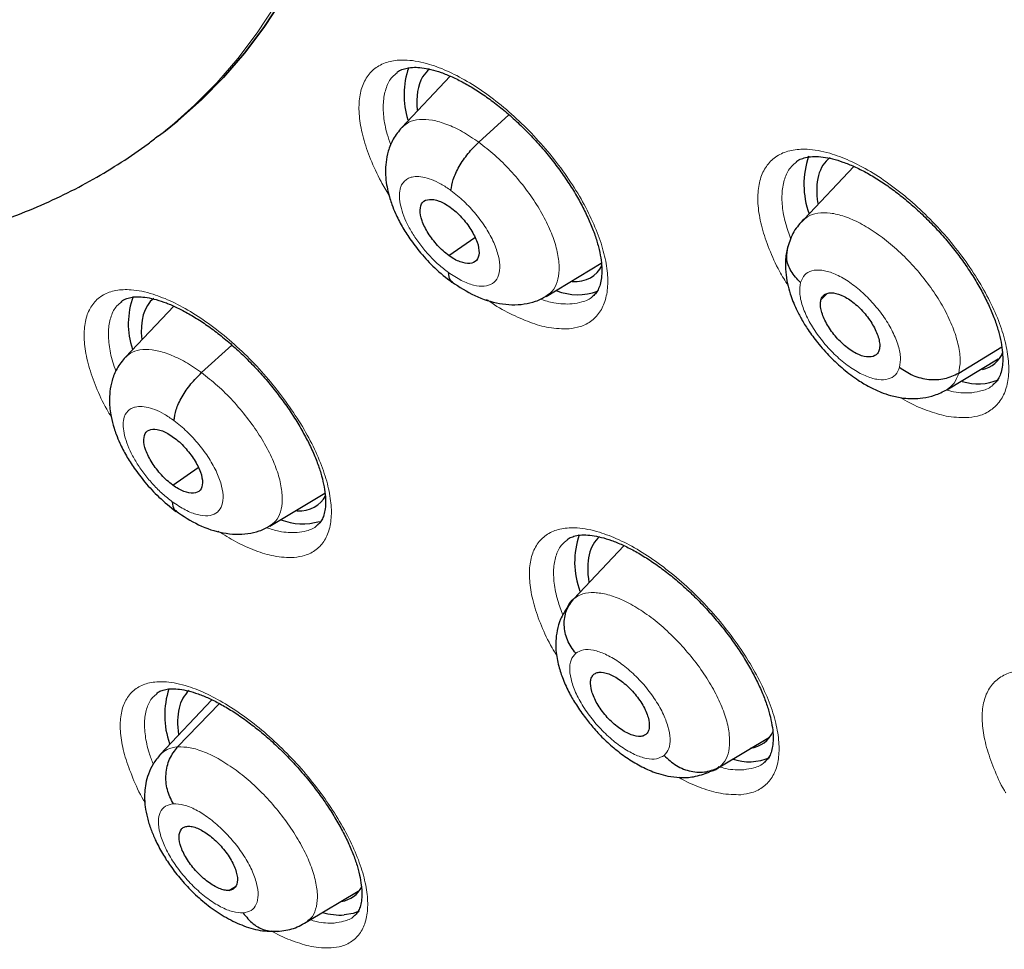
# Model space of a CAD drawing. Header units: millimetres. Extents: x 8 to 2385, y 12 to 2606.
# Tile 55 of 156: x 2203 to 2214, y 874 to 884. Entities that reach past the tile are written whole.
import ezdxf

# ---------------------------------------------------------------- set-up
doc = ezdxf.new("R2010")
doc.units = ezdxf.units.MM

msp = doc.modelspace()

# ---------------------------------------------------------------- linework, layer by layer
at = {"color": 7, "linetype": 'Continuous', "lineweight": 30}
for p, q in [((2207.778, 883.802), (2207.225, 883.217)), ((2208.104, 883.046), (2208.45, 883.36)), ((2204.442, 883.119), (2204.519, 883.178)), ((2212.395, 882.77), (2211.825, 882.167)), ((2207.762, 881.75), (2208.059, 881.958)), ((2208.874, 881.283), (2209.506, 881.661)), ((2212.018, 881.242), (2212.084, 881.311)), ((2204.615, 881.172), (2204.064, 880.589)), ((2204.932, 880.41), (2205.281, 880.726)), ((2213.594, 880.405), (2214.087, 880.707)), ((2213.457, 880.215), (2214.047, 880.568)), ((2204.603, 879.124), (2204.893, 879.326)), ((2205.713, 878.655), (2206.344, 879.032)), ((2209.192, 877.824), (2209.765, 878.43)), ((2209.118, 877.723), (2209.114, 877.719)), ((2205.052, 876.667), (2204.46, 876.04)), ((2204.66, 876.128), (2205.137, 876.624)), ((2210.862, 875.899), (2211.431, 876.24)), ((2205.245, 874.486), (2205.321, 874.532)), ((2206.148, 874.133), (2206.724, 874.478))]:
    msp.add_line(p, q, dxfattribs=at)
at = {"color": 252, "linetype": 'Continuous', "lineweight": 0, "flags": 128}
msp.add_lwpolyline([(2205.775, 884.611), (2205.569, 884.299), (2205.347, 884.004), (2205.108, 883.728), (2204.854, 883.471), (2204.584, 883.232), (2204.439, 883.117)], dxfattribs=at)
at = {"color": 7, "linetype": 'Continuous', "lineweight": 30, "flags": 128}
for points in [[(2205.853, 884.671), (2205.647, 884.359), (2205.424, 884.064), (2205.186, 883.788), (2204.932, 883.531), (2204.662, 883.292), (2204.519, 883.178)], [(2204.519, 883.178), (2204.662, 883.292), (2204.932, 883.531), (2205.186, 883.788), (2205.424, 884.064), (2205.647, 884.359), (2205.853, 884.671)], [(2206.735, 874.249), (2206.668, 874.223), (2206.566, 874.205)]]:
    msp.add_lwpolyline(points, dxfattribs=at)
at = {"color": 7, "linetype": 'Continuous', "lineweight": 30}
for centre, radius, start, end in [((2208.187, 883.588), 0.938, 160.4794, 197.7146), ((2212.818, 882.563), 0.994, 161.0405, 199.7247), ((2209.238, 881.966), 0.664, 248.5874, 289.847), ((2205.005, 880.967), 0.91, 159.737, 198.4027), ((2213.816, 880.887), 0.605, 252.6259, 292.8316), ((2206.09, 879.36), 0.68, 248.3789, 286.4022), ((2210.15, 878.243), 0.949, 160.8591, 200.645), ((2205.494, 876.489), 0.982, 161.9428, 199.2442), ((2211.196, 876.545), 0.587, 250.9888, 293.8699), ((2206.531, 875.002), 0.798, 254.5201, 272.5111)]:
    msp.add_arc(centre, radius, start, end, dxfattribs=at)
for centre, major_axis, ratio, start_param, end_param in [((2208.481, 882.703), (-0.945, 1.176), 0.454207, 6.273798, 6.447011), ((2208.481, 882.703), (-0.945, 1.176), 0.454207, 0.163826, 0.616421), ((2213.056, 881.685), (-0.946, 1.175), 0.454578, 6.2595, 6.602914), ((2213.056, 881.685), (-0.946, 1.175), 0.454578, 0.319728, 0.662726), ((2208.481, 882.703), (-0.945, 1.176), 0.454207, 2.775943, 3.348434), ((2205.328, 880.081), (-0.943, 1.178), 0.454182, 6.280629, 6.906262), ((2213.056, 881.685), (-0.946, 1.175), 0.454578, 2.927054, 3.377829), ((2205.328, 880.081), (-0.943, 1.178), 0.454182, 2.784837, 3.329895), ((2210.435, 877.361), (-0.944, 1.177), 0.454071, 0.008056, 0.676093), ((2205.742, 875.604), (-0.941, 1.178), 0.454529, 0.020559, 0.664496), ((2210.435, 877.361), (-0.944, 1.177), 0.454071, 2.881502, 3.363196), ((2205.742, 875.604), (-0.941, 1.178), 0.454529, 2.905742, 3.336363)]:
    msp.add_ellipse(centre, major_axis=major_axis, ratio=ratio, start_param=start_param, end_param=end_param, dxfattribs=at)
for points, knots in [([(2226.169, 872.714), (2226.245, 872.774), (2226.396, 872.892), (2226.599, 873.059), (2226.779, 873.213), (2226.936, 873.352), (2227.082, 873.486), (2227.215, 873.611), (2227.341, 873.734), (2227.463, 873.856), (2227.592, 873.989), (2227.724, 874.13), (2227.852, 874.271), (2227.967, 874.402), (2228.07, 874.522), (2228.186, 874.662), (2228.317, 874.825), (2228.464, 875.016), (2228.607, 875.211), (2228.749, 875.411), (2228.888, 875.617), (2229.024, 875.827), (2229.155, 876.041), (2229.284, 876.26), (2229.416, 876.494), (2229.555, 876.755), (2229.703, 877.051), (2229.862, 877.39), (2230.019, 877.753), (2230.167, 878.122), (2230.296, 878.472), (2230.397, 878.768), (2230.474, 879.01), (2230.531, 879.196), (2230.578, 879.359), (2230.622, 879.516), (2230.674, 879.704), (2230.736, 879.948), (2230.81, 880.257), (2230.898, 880.664), (2230.993, 881.16), (2231.084, 881.734), (2231.16, 882.326), (2231.214, 882.866), (2231.251, 883.348), (2231.275, 883.768), (2231.291, 884.181), (2231.301, 884.567), (2231.304, 884.906), (2231.303, 885.176), (2231.301, 885.383), (2231.298, 885.535), (2231.295, 885.674), (2231.291, 885.82), (2231.285, 885.993), (2231.276, 886.227), (2231.261, 886.532), (2231.238, 886.913), (2231.208, 887.329), (2231.164, 887.832), (2231.105, 888.396), (2231.032, 888.993), (2230.957, 889.538), (2230.882, 890.032), (2230.804, 890.502), (2230.709, 891.037), (2230.588, 891.671), (2230.428, 892.431), (2230.239, 893.259), (2230.015, 894.156), (2229.764, 895.086), (2229.485, 896.044), (2229.18, 897.025), (2228.834, 898.066), (2228.474, 899.081), (2228.112, 900.051), (2227.762, 900.946), (2227.406, 901.82), (2227, 902.779), (2226.544, 903.812), (2226.038, 904.908), (2225.542, 905.941), (2225.06, 906.909), (2224.609, 907.787), (2224.191, 908.579), (2223.807, 909.288), (2223.446, 909.943), (2223.093, 910.569), (2222.731, 911.199), (2222.342, 911.865), (2221.904, 912.598), (2221.414, 913.402), (2220.866, 914.278), (2220.274, 915.203), (2219.635, 916.176), (2218.969, 917.163), (2218.28, 918.159), (2217.568, 919.16), (2216.819, 920.186), (2216.044, 921.221), (2215.252, 922.249), (2214.449, 923.266), (2213.533, 924.396), (2212.5, 925.632), (2211.344, 926.967), (2210.172, 928.274), (2209.004, 929.531), (2207.844, 930.737), (2206.692, 931.894), (2205.742, 932.817), (2205.014, 933.506), (2204.527, 933.96), (2204.086, 934.366), (2203.69, 934.725), (2203.341, 935.038), (2203.039, 935.306), (2202.784, 935.531), (2202.577, 935.712), (2202.417, 935.852), (2202.309, 935.945), (2202.225, 936.017), (2202.134, 936.096), (2201.998, 936.213), (2201.817, 936.368), (2201.6, 936.552), (2201.359, 936.755), (2201.017, 937.042), (2200.562, 937.417), (2199.981, 937.889), (2199.346, 938.394), (2198.673, 938.919), (2197.989, 939.438), (2197.29, 939.959), (2196.592, 940.465), (2195.901, 940.953), (2195.258, 941.397), (2194.661, 941.799), (2194.102, 942.167), (2193.567, 942.511), (2193.046, 942.84), (2192.57, 943.133), (2192.136, 943.395), (2191.747, 943.626), (2191.49, 943.775), (2191.364, 943.848)], [0, 0, 0, 0, 0.004217, 0.008284, 0.012222, 0.015958, 0.01932, 0.022303, 0.025139, 0.027883, 0.031143, 0.034732, 0.038073, 0.041127, 0.043894, 0.046373, 0.050715, 0.054906, 0.059201, 0.0636, 0.068057, 0.072537, 0.07702, 0.081477, 0.086091, 0.091338, 0.09724, 0.103711, 0.111091, 0.117983, 0.124387, 0.130251, 0.133986, 0.137258, 0.140065, 0.142547, 0.145406, 0.149865, 0.155135, 0.161218, 0.17036, 0.179656, 0.189007, 0.198414, 0.204715, 0.211041, 0.217366, 0.223116, 0.228044, 0.232152, 0.234803, 0.236946, 0.238693, 0.240738, 0.243203, 0.246088, 0.250688, 0.256067, 0.262071, 0.267955, 0.27676, 0.285026, 0.291949, 0.298442, 0.304505, 0.31033, 0.319235, 0.32889, 0.339294, 0.350445, 0.362341, 0.373565, 0.385378, 0.397777, 0.410764, 0.421374, 0.431885, 0.442021, 0.451783, 0.465081, 0.47762, 0.4894, 0.500423, 0.51069, 0.519368, 0.527422, 0.534852, 0.541716, 0.548808, 0.556382, 0.564437, 0.573854, 0.583853, 0.594433, 0.605593, 0.617333, 0.628507, 0.64016, 0.652283, 0.664542, 0.676776, 0.688985, 0.701169, 0.717883, 0.734551, 0.751176, 0.767759, 0.783481, 0.799167, 0.814819, 0.821947, 0.828453, 0.834332, 0.839584, 0.844209, 0.848206, 0.851574, 0.854314, 0.856426, 0.857908, 0.858562, 0.859727, 0.86151, 0.863912, 0.866858, 0.870031, 0.873396, 0.88028, 0.88785, 0.896108, 0.905054, 0.914095, 0.922694, 0.932262, 0.941216, 0.949553, 0.957275, 0.964407, 0.97131, 0.978091, 0.98475, 0.989898, 0.995058, 1, 1, 1, 1]), ([(2183.1, 936.473), (2183.223, 936.402), (2183.581, 936.194), (2184.175, 935.839), (2184.883, 935.402), (2185.593, 934.949), (2186.305, 934.482), (2187.019, 933.999), (2187.734, 933.501), (2188.45, 932.99), (2189.166, 932.463), (2189.883, 931.923), (2190.6, 931.369), (2191.316, 930.802), (2192.031, 930.222), (2192.745, 929.628), (2193.458, 929.022), (2194.168, 928.404), (2194.877, 927.773), (2195.583, 927.131), (2196.285, 926.478), (2196.985, 925.813), (2197.68, 925.138), (2198.372, 924.452), (2199.06, 923.756), (2199.742, 923.05), (2200.42, 922.335), (2201.093, 921.611), (2201.759, 920.878), (2202.42, 920.136), (2203.075, 919.387), (2203.722, 918.63), (2204.363, 917.866), (2204.997, 917.095), (2205.623, 916.317), (2206.241, 915.533), (2206.851, 914.744), (2207.452, 913.949), (2208.045, 913.149), (2208.628, 912.345), (2209.202, 911.536), (2209.767, 910.724), (2210.322, 909.908), (2210.866, 909.089), (2211.4, 908.267), (2211.923, 907.444), (2212.436, 906.618), (2212.937, 905.792), (2213.426, 904.964), (2213.904, 904.135), (2214.37, 903.307), (2214.824, 902.478), (2215.266, 901.651), (2215.695, 900.824), (2216.111, 899.999), (2216.514, 899.176), (2216.904, 898.355), (2217.281, 897.536), (2217.644, 896.721), (2217.993, 895.909), (2218.329, 895.102), (2218.65, 894.298), (2218.957, 893.499), (2219.25, 892.705), (2219.529, 891.917), (2219.793, 891.135), (2220.042, 890.358), (2220.276, 889.589), (2220.495, 888.827), (2220.699, 888.071), (2220.889, 887.324), (2221.063, 886.585), (2221.221, 885.855), (2221.365, 885.133), (2221.493, 884.421), (2221.605, 883.718), (2221.702, 883.025), (2221.784, 882.342), (2221.85, 881.67), (2221.9, 881.009), (2221.935, 880.36), (2221.955, 879.722), (2221.958, 879.096), (2221.947, 878.482), (2221.92, 877.88), (2221.878, 877.291), (2221.82, 876.716), (2221.747, 876.153), (2221.658, 875.605), (2221.555, 875.069), (2221.436, 874.548), (2221.303, 874.041), (2221.154, 873.549), (2220.99, 873.071), (2220.812, 872.607), (2220.618, 872.159), (2220.41, 871.726), (2220.187, 871.308), (2219.95, 870.905), (2219.698, 870.518), (2219.431, 870.147), (2219.149, 869.791), (2218.854, 869.452), (2218.543, 869.13), (2218.32, 868.913), (2218.197, 868.809), (2218.187, 868.8)], [0, 0, 0, 0, 0.005121, 0.0148455, 0.0245712, 0.0342984, 0.0440269, 0.0537567, 0.0634877, 0.07322, 0.0829533, 0.0926878, 0.1024234, 0.1121599, 0.1218973, 0.1316357, 0.1413749, 0.1511148, 0.1608555, 0.1705969, 0.1803389, 0.1900815, 0.1998246, 0.2095683, 0.2193123, 0.2290569, 0.2388017, 0.248547, 0.2582925, 0.2680382, 0.2777842, 0.2875303, 0.2972765, 0.3070229, 0.3167693, 0.3265157, 0.3362621, 0.3460084, 0.3557546, 0.3655006, 0.3752465, 0.3849921, 0.3947374, 0.4044825, 0.4142272, 0.4239714, 0.4337153, 0.4434587, 0.4532015, 0.4629438, 0.4726855, 0.4824265, 0.4921668, 0.5019063, 0.511645, 0.5213829, 0.5311198, 0.5408558, 0.5505908, 0.5603247, 0.5700574, 0.579789, 0.5895194, 0.5992484, 0.6089761, 0.6187024, 0.6284273, 0.6381507, 0.6478725, 0.6575928, 0.6673115, 0.6770286, 0.6867441, 0.696458, 0.7061704, 0.7158812, 0.7255907, 0.7352988, 0.7450058, 0.7547118, 0.764417, 0.7741219, 0.7838267, 0.7935318, 0.8032377, 0.812945, 0.8226544, 0.8323667, 0.842083, 0.8518043, 0.8615319, 0.8712671, 0.8810113, 0.8907661, 0.9005331, 0.910314, 0.9201102, 0.9299231, 0.939754, 0.9496034, 0.9594718, 0.9693586, 0.9792629, 0.9891827, 0.9991155, 1, 1, 1, 1]), ([(2189.17, 885.811), (2189.297, 885.724), (2189.606, 885.513), (2190.094, 885.196), (2190.636, 884.858), (2191.176, 884.536), (2191.714, 884.229), (2192.25, 883.938), (2192.784, 883.664), (2193.314, 883.407), (2193.842, 883.166), (2194.366, 882.943), (2194.886, 882.737), (2195.401, 882.549), (2195.912, 882.379), (2196.417, 882.228), (2196.917, 882.095), (2197.411, 881.981), (2197.898, 881.886), (2198.377, 881.811), (2198.849, 881.755), (2199.313, 881.72), (2199.768, 881.704), (2200.213, 881.707), (2200.648, 881.731), (2201.072, 881.775), (2201.485, 881.839), (2201.886, 881.922), (2202.274, 882.024), (2202.649, 882.146), (2203.011, 882.286), (2203.36, 882.444), (2203.695, 882.62), (2204.016, 882.815), (2204.263, 882.981), (2204.399, 883.088), (2204.437, 883.118)], [0, 0, 0, 0, 0.02151, 0.052084, 0.082681, 0.113303, 0.143952, 0.174628, 0.205333, 0.236065, 0.266826, 0.297614, 0.328429, 0.359267, 0.390125, 0.420997, 0.451876, 0.482749, 0.513602, 0.544419, 0.575182, 0.605867, 0.636451, 0.666906, 0.697206, 0.727325, 0.757241, 0.786935, 0.816399, 0.845628, 0.874631, 0.903421, 0.932025, 0.960473, 0.988802, 1, 1, 1, 1]), ([(2207.169, 883.845), (2207.171, 883.847), (2207.186, 883.862), (2207.22, 883.878), (2207.284, 883.898), (2207.361, 883.906), (2207.453, 883.901), (2207.556, 883.882), (2207.673, 883.847), (2207.798, 883.796), (2207.932, 883.73), (2208.07, 883.649), (2208.212, 883.553), (2208.356, 883.443), (2208.498, 883.322), (2208.637, 883.189), (2208.771, 883.048), (2208.899, 882.9), (2209.018, 882.747), (2209.126, 882.591), (2209.224, 882.435), (2209.308, 882.28), (2209.378, 882.129), (2209.435, 881.984), (2209.475, 881.849), (2209.502, 881.723), (2209.514, 881.611), (2209.512, 881.515), (2209.499, 881.434), (2209.476, 881.368), (2209.448, 881.32), (2209.423, 881.297), (2209.41, 881.286)], [0, 0, 0, 0, 0.00522, 0.042483, 0.076585, 0.112897, 0.144125, 0.17742, 0.210751, 0.244234, 0.278042, 0.31233, 0.346615, 0.38114, 0.415994, 0.450694, 0.485561, 0.520637, 0.55535, 0.590226, 0.625186, 0.659576, 0.694097, 0.728594, 0.762274, 0.795983, 0.829709, 0.862504, 0.895366, 0.929509, 0.964395, 1, 1, 1, 1]), ([(2207.224, 883.216), (2207.189, 883.173), (2207.122, 883.092), (2207.067, 882.952), (2207.041, 882.824), (2207.035, 882.701), (2207.044, 882.592), (2207.063, 882.491), (2207.086, 882.406), (2207.114, 882.321), (2207.157, 882.217), (2207.223, 882.086), (2207.319, 881.933), (2207.444, 881.771), (2207.606, 881.594), (2207.732, 881.496), (2207.798, 881.443)], [0, 0, 0, 0, 0.08661, 0.162715, 0.2285, 0.284426, 0.345014, 0.395319, 0.437941, 0.474619, 0.528413, 0.607878, 0.6843, 0.775144, 0.880302, 1, 1, 1, 1]), ([(2207.786, 882.495), (2207.792, 882.535), (2207.804, 882.617), (2207.876, 882.768), (2207.979, 882.921), (2208.062, 883.004), (2208.104, 883.046)], [0, 0, 0, 0, 0.249701, 0.499996, 0.749938, 1, 1, 1, 1]), ([(2211.736, 882.821), (2211.738, 882.824), (2211.754, 882.839), (2211.791, 882.857), (2211.858, 882.878), (2211.941, 882.886), (2212.04, 882.88), (2212.15, 882.859), (2212.269, 882.823), (2212.398, 882.77), (2212.534, 882.703), (2212.675, 882.62), (2212.819, 882.522), (2212.963, 882.412), (2213.106, 882.289), (2213.246, 882.156), (2213.38, 882.014), (2213.507, 881.866), (2213.624, 881.713), (2213.732, 881.557), (2213.827, 881.401), (2213.909, 881.247), (2213.977, 881.097), (2214.03, 880.954), (2214.068, 880.82), (2214.091, 880.696), (2214.1, 880.586), (2214.096, 880.492), (2214.08, 880.412), (2214.055, 880.349), (2214.027, 880.305), (2214.002, 880.284), (2213.99, 880.275)], [0, 0, 0, 0, 0.007211, 0.0440105, 0.0781106, 0.114379, 0.1492335, 0.1826935, 0.2161709, 0.2497603, 0.2837477, 0.3181335, 0.3524873, 0.3871473, 0.4220313, 0.4567645, 0.4917346, 0.5267622, 0.5614854, 0.5964377, 0.6313083, 0.665635, 0.700257, 0.7346353, 0.7681824, 0.8020268, 0.8356603, 0.8683788, 0.9015717, 0.9359931, 0.971404, 1, 1, 1, 1]), ([(2207.762, 881.75), (2207.739, 881.767), (2207.695, 881.801), (2207.612, 881.886), (2207.521, 882.005), (2207.447, 882.151), (2207.425, 882.277), (2207.454, 882.367), (2207.534, 882.402), (2207.628, 882.385), (2207.713, 882.347), (2207.757, 882.317), (2207.779, 882.302)], [0, 0, 0, 0, 0.062838, 0.125544, 0.250838, 0.375533, 0.50001, 0.624477, 0.749164, 0.874459, 0.937164, 1, 1, 1, 1]), ([(2207.779, 882.302), (2207.801, 882.285), (2207.846, 882.251), (2207.929, 882.167), (2208.02, 882.048), (2208.094, 881.901), (2208.116, 881.775), (2208.087, 881.686), (2208.007, 881.651), (2207.913, 881.667), (2207.828, 881.705), (2207.784, 881.735), (2207.762, 881.75)], [0, 0, 0, 0, 0.062838, 0.125543, 0.250838, 0.375533, 0.500009, 0.624477, 0.749164, 0.874459, 0.937164, 1, 1, 1, 1]), ([(2211.825, 882.167), (2211.783, 882.122), (2211.699, 882.032), (2211.658, 881.909), (2211.638, 881.849)], [0, 0, 0, 0, 0.505333, 1, 1, 1, 1]), ([(2211.642, 881.861), (2211.63, 881.811), (2211.609, 881.717), (2211.612, 881.568), (2211.633, 881.435), (2211.671, 881.293), (2211.725, 881.156), (2211.796, 881.019), (2211.876, 880.89), (2211.985, 880.743), (2212.121, 880.591), (2212.278, 880.444), (2212.429, 880.331), (2212.571, 880.246), (2212.696, 880.188), (2212.825, 880.144), (2212.946, 880.119), (2213.072, 880.111), (2213.192, 880.119), (2213.327, 880.148), (2213.413, 880.192), (2213.458, 880.215)], [0, 0, 0, 0, 0.062418, 0.117091, 0.164508, 0.205077, 0.267257, 0.309537, 0.356895, 0.415132, 0.484355, 0.549836, 0.619773, 0.670684, 0.720188, 0.761639, 0.814733, 0.850753, 0.893579, 0.943366, 1, 1, 1, 1]), ([(2211.785, 881.441), (2211.746, 881.483), (2211.667, 881.566), (2211.616, 881.715), (2211.634, 881.807), (2211.642, 881.849)], [0, 0, 0, 0, 0.35409, 0.704714, 1, 1, 1, 1]), ([(2207.755, 881.558), (2207.758, 881.523), (2207.761, 881.472), (2207.794, 881.456), (2207.805, 881.451)], [0, 0, 0, 0, 0.6913182, 1, 1, 1, 1]), ([(2207.795, 881.449), (2207.882, 881.392), (2208.058, 881.276), (2208.296, 881.204), (2208.484, 881.184), (2208.623, 881.192), (2208.757, 881.222), (2208.837, 881.264), (2208.876, 881.284)], [0, 0, 0, 0, 0.244826, 0.494679, 0.62139, 0.748301, 0.874706, 1, 1, 1, 1]), ([(2204.017, 881.225), (2204.018, 881.226), (2204.031, 881.239), (2204.062, 881.254), (2204.122, 881.273), (2204.196, 881.28), (2204.285, 881.275), (2204.386, 881.255), (2204.499, 881.221), (2204.623, 881.17), (2204.754, 881.104), (2204.892, 881.023), (2205.033, 880.927), (2205.175, 880.818), (2205.317, 880.697), (2205.456, 880.565), (2205.591, 880.424), (2205.719, 880.277), (2205.839, 880.124), (2205.949, 879.968), (2206.048, 879.812), (2206.134, 879.658), (2206.207, 879.507), (2206.266, 879.362), (2206.309, 879.227), (2206.337, 879.101), (2206.352, 878.989), (2206.353, 878.893), (2206.342, 878.812), (2206.322, 878.748), (2206.295, 878.701), (2206.275, 878.676), (2206.259, 878.666), (2206.258, 878.665)], [0, 0, 0, 0, 0.003704, 0.041207, 0.075092, 0.111223, 0.142241, 0.175335, 0.208471, 0.241848, 0.275501, 0.309696, 0.343933, 0.378352, 0.41316, 0.447841, 0.482625, 0.517684, 0.552401, 0.587212, 0.622196, 0.65662, 0.691084, 0.725615, 0.759343, 0.792976, 0.826689, 0.859456, 0.892086, 0.925956, 0.960449, 0.997467, 1, 1, 1, 1]), ([(2212.685, 880.672), (2212.68, 880.657), (2212.669, 880.628), (2212.625, 880.594), (2212.546, 880.582), (2212.422, 880.622), (2212.287, 880.716), (2212.161, 880.845), (2212.066, 880.992), (2212.021, 881.11), (2212.009, 881.193), (2212.015, 881.226), (2212.018, 881.242)], [0, 0, 0, 0, 0.062835, 0.125528, 0.25081, 0.375518, 0.500001, 0.624484, 0.749192, 0.874472, 0.937165, 1, 1, 1, 1]), ([(2212.018, 881.242), (2212.023, 881.256), (2212.034, 881.285), (2212.078, 881.32), (2212.157, 881.332), (2212.281, 881.291), (2212.417, 881.197), (2212.542, 881.068), (2212.637, 880.921), (2212.682, 880.803), (2212.694, 880.721), (2212.688, 880.688), (2212.685, 880.672)], [0, 0, 0, 0, 0.062835, 0.125528, 0.250808, 0.375516, 0.5, 0.624483, 0.74919, 0.874472, 0.937165, 1, 1, 1, 1]), ([(2204.063, 880.588), (2204.028, 880.546), (2203.963, 880.466), (2203.908, 880.328), (2203.883, 880.2), (2203.877, 880.06), (2203.893, 879.921), (2203.926, 879.795), (2203.96, 879.693), (2204.003, 879.59), (2204.07, 879.46), (2204.166, 879.309), (2204.29, 879.148), (2204.451, 878.973), (2204.575, 878.874), (2204.641, 878.822)], [0, 0, 0, 0, 0.085359, 0.160814, 0.226525, 0.282914, 0.371646, 0.439542, 0.476328, 0.530105, 0.609381, 0.685552, 0.776054, 0.880789, 1, 1, 1, 1]), ([(2212.918, 880.472), (2212.967, 880.438), (2213.067, 880.369), (2213.251, 880.325), (2213.438, 880.331), (2213.542, 880.38), (2213.594, 880.405)], [0, 0, 0, 0, 0.248375, 0.499434, 0.750537, 1, 1, 1, 1]), ([(2204.618, 879.861), (2204.623, 879.901), (2204.634, 879.982), (2204.705, 880.133), (2204.808, 880.285), (2204.891, 880.368), (2204.932, 880.41)], [0, 0, 0, 0, 0.250276, 0.500262, 0.749746, 1, 1, 1, 1]), ([(2204.603, 879.124), (2204.581, 879.141), (2204.537, 879.175), (2204.453, 879.26), (2204.362, 879.378), (2204.288, 879.524), (2204.265, 879.65), (2204.292, 879.738), (2204.37, 879.772), (2204.464, 879.754), (2204.548, 879.716), (2204.592, 879.685), (2204.614, 879.67)], [0, 0, 0, 0, 0.062838, 0.125541, 0.250832, 0.375533, 0.500016, 0.624483, 0.749172, 0.874463, 0.937165, 1, 1, 1, 1]), ([(2204.614, 879.67), (2204.636, 879.653), (2204.68, 879.619), (2204.763, 879.534), (2204.854, 879.416), (2204.929, 879.27), (2204.952, 879.144), (2204.924, 879.056), (2204.846, 879.022), (2204.753, 879.04), (2204.669, 879.078), (2204.625, 879.109), (2204.603, 879.124)], [0, 0, 0, 0, 0.062838, 0.12554, 0.250831, 0.375533, 0.500015, 0.624483, 0.749172, 0.874463, 0.937165, 1, 1, 1, 1]), ([(2204.599, 878.933), (2204.601, 878.898), (2204.605, 878.85), (2204.637, 878.834), (2204.647, 878.83)], [0, 0, 0, 0, 0.712499, 1, 1, 1, 1]), ([(2204.638, 878.828), (2204.724, 878.77), (2204.898, 878.654), (2205.135, 878.58), (2205.324, 878.558), (2205.463, 878.565), (2205.596, 878.594), (2205.676, 878.636), (2205.716, 878.656)], [0, 0, 0, 0, 0.244127, 0.493778, 0.620574, 0.747676, 0.874356, 1, 1, 1, 1]), ([(2209.112, 878.497), (2209.114, 878.498), (2209.128, 878.513), (2209.161, 878.528), (2209.223, 878.548), (2209.302, 878.556), (2209.397, 878.55), (2209.505, 878.528), (2209.621, 878.493), (2209.748, 878.441), (2209.882, 878.374), (2210.021, 878.292), (2210.164, 878.195), (2210.308, 878.085), (2210.451, 877.963), (2210.591, 877.831), (2210.726, 877.69), (2210.854, 877.542), (2210.974, 877.39), (2211.083, 877.235), (2211.181, 877.079), (2211.265, 876.926), (2211.336, 876.776), (2211.393, 876.633), (2211.434, 876.499), (2211.461, 876.376), (2211.473, 876.266), (2211.471, 876.172), (2211.459, 876.094), (2211.437, 876.031), (2211.41, 875.986), (2211.387, 875.966), (2211.375, 875.955)], [0, 0, 0, 0, 0.005231, 0.042208, 0.076066, 0.112126, 0.146711, 0.179935, 0.213199, 0.246642, 0.280467, 0.314752, 0.349029, 0.383584, 0.418435, 0.453127, 0.488023, 0.523076, 0.557781, 0.59268, 0.627609, 0.661966, 0.696507, 0.730952, 0.764564, 0.798261, 0.831893, 0.864567, 0.897384, 0.931475, 0.966389, 1, 1, 1, 1]), ([(2209.213, 877.199), (2209.178, 877.248), (2209.108, 877.347), (2209.073, 877.523), (2209.096, 877.694), (2209.16, 877.781), (2209.192, 877.824)], [0, 0, 0, 0, 0.2516749, 0.5008992, 0.7493028, 1, 1, 1, 1]), ([(2209.113, 877.719), (2209.087, 877.677), (2209.037, 877.596), (2208.999, 877.465), (2208.983, 877.344), (2208.986, 877.204), (2209.013, 877.06), (2209.067, 876.898), (2209.136, 876.748), (2209.223, 876.601), (2209.317, 876.466), (2209.426, 876.332), (2209.546, 876.206), (2209.683, 876.085), (2209.832, 875.977), (2209.994, 875.885), (2210.135, 875.827), (2210.275, 875.791), (2210.41, 875.774), (2210.572, 875.78), (2210.681, 875.819), (2210.739, 875.839)], [0, 0, 0, 0, 0.0493754, 0.0943344, 0.1349923, 0.1716493, 0.2351025, 0.2887333, 0.3469686, 0.3969025, 0.454875, 0.5045963, 0.5599256, 0.6182971, 0.6780238, 0.7396272, 0.8039716, 0.8416194, 0.8864439, 0.9392221, 1, 1, 1, 1]), ([(2210.017, 876.271), (2210.006, 876.264), (2209.983, 876.249), (2209.918, 876.245), (2209.819, 876.272), (2209.685, 876.355), (2209.556, 876.479), (2209.452, 876.624), (2209.39, 876.767), (2209.378, 876.867), (2209.393, 876.929), (2209.412, 876.949), (2209.421, 876.959)], [0, 0, 0, 0, 0.062835, 0.125528, 0.25081, 0.375518, 0.5, 0.624484, 0.749191, 0.874472, 0.937165, 1, 1, 1, 1]), ([(2209.421, 876.959), (2209.433, 876.966), (2209.456, 876.981), (2209.521, 876.985), (2209.62, 876.958), (2209.754, 876.875), (2209.882, 876.751), (2209.987, 876.606), (2210.049, 876.463), (2210.06, 876.363), (2210.045, 876.301), (2210.027, 876.281), (2210.017, 876.271)], [0, 0, 0, 0, 0.062835, 0.125528, 0.250809, 0.375516, 0.499999, 0.624482, 0.74919, 0.874472, 0.937165, 1, 1, 1, 1]), ([(2204.424, 876.743), (2204.425, 876.744), (2204.436, 876.756), (2204.465, 876.77), (2204.522, 876.788), (2204.594, 876.795), (2204.682, 876.79), (2204.78, 876.771), (2204.893, 876.737), (2205.015, 876.687), (2205.146, 876.622), (2205.283, 876.541), (2205.424, 876.446), (2205.567, 876.338), (2205.709, 876.218), (2205.849, 876.087), (2205.985, 875.947), (2206.115, 875.8), (2206.236, 875.648), (2206.348, 875.494), (2206.449, 875.338), (2206.537, 875.184), (2206.612, 875.034), (2206.673, 874.89), (2206.719, 874.755), (2206.749, 874.63), (2206.766, 874.518), (2206.769, 874.422), (2206.76, 874.342), (2206.742, 874.278), (2206.717, 874.232), (2206.698, 874.207), (2206.682, 874.197), (2206.68, 874.196)], [0, 0, 0, 0, 0.002689, 0.040172, 0.073836, 0.109757, 0.140633, 0.173595, 0.206595, 0.239919, 0.273465, 0.307603, 0.341829, 0.376176, 0.410961, 0.445648, 0.48038, 0.515433, 0.550163, 0.584945, 0.619944, 0.654401, 0.688843, 0.723402, 0.757172, 0.790769, 0.824478, 0.85724, 0.88974, 0.923441, 0.957711, 0.994241, 1, 1, 1, 1]), ([(2204.461, 876.041), (2204.432, 876.005), (2204.376, 875.938), (2204.324, 875.823), (2204.294, 875.714), (2204.278, 875.588), (2204.283, 875.455), (2204.311, 875.315), (2204.352, 875.186), (2204.408, 875.053), (2204.481, 874.912), (2204.58, 874.759), (2204.7, 874.604), (2204.845, 874.45), (2205.011, 874.307), (2205.195, 874.182), (2205.396, 874.083), (2205.609, 874.016), (2205.746, 874.017), (2205.816, 874.018)], [0, 0, 0, 0, 0.050485, 0.096124, 0.136904, 0.17296, 0.231906, 0.277859, 0.32484, 0.370713, 0.431194, 0.486256, 0.549583, 0.616513, 0.685704, 0.757996, 0.834204, 0.914763, 1, 1, 1, 1]), ([(2204.611, 875.477), (2204.584, 875.529), (2204.531, 875.635), (2204.518, 875.818), (2204.558, 875.996), (2204.626, 876.084), (2204.66, 876.128)], [0, 0, 0, 0, 0.251707, 0.500913, 0.749292, 1, 1, 1, 1]), ([(2210.225, 876.031), (2210.27, 875.989), (2210.36, 875.904), (2210.532, 875.841), (2210.71, 875.831), (2210.811, 875.877), (2210.862, 875.899)], [0, 0, 0, 0, 0.248385, 0.499438, 0.750533, 1, 1, 1, 1]), ([(2205.245, 874.486), (2205.228, 874.486), (2205.195, 874.486), (2205.116, 874.513), (2205.006, 874.577), (2204.875, 874.694), (2204.765, 874.836), (2204.691, 874.981), (2204.668, 875.105), (2204.691, 875.178), (2204.731, 875.213), (2204.76, 875.218), (2204.775, 875.22)], [0, 0, 0, 0, 0.062835, 0.125528, 0.250809, 0.375517, 0.5, 0.624483, 0.749192, 0.874472, 0.937165, 1, 1, 1, 1]), ([(2204.775, 875.22), (2204.792, 875.22), (2204.825, 875.219), (2204.904, 875.193), (2205.014, 875.129), (2205.145, 875.012), (2205.255, 874.87), (2205.329, 874.725), (2205.352, 874.601), (2205.33, 874.528), (2205.289, 874.493), (2205.26, 874.488), (2205.245, 874.486)], [0, 0, 0, 0, 0.062835, 0.125528, 0.250808, 0.375516, 0.499999, 0.624482, 0.74919, 0.874472, 0.937165, 1, 1, 1, 1]), ([(2205.409, 874.229), (2205.445, 874.184), (2205.518, 874.093), (2205.666, 874.018), (2205.767, 874.019), (2205.816, 874.02)], [0, 0, 0, 0, 0.338663, 0.681032, 1, 1, 1, 1]), ([(2205.802, 874.016), (2205.866, 874.024), (2205.993, 874.04), (2206.096, 874.102), (2206.149, 874.133)], [0, 0, 0, 0, 0.496797, 1, 1, 1, 1])]:
    msp.add_open_spline(points, degree=3, knots=knots, dxfattribs=at)
at = {"color": 252, "linetype": 'Continuous', "lineweight": 0}
for points, knots in [([(2190.419, 943.757), (2191.408, 943.163), (2193.386, 941.976), (2196.393, 939.869), (2199.399, 937.545), (2202.386, 934.997), (2205.329, 932.251), (2208.205, 929.328), (2210.991, 926.251), (2213.666, 923.044), (2216.209, 919.731), (2218.6, 916.34), (2220.82, 912.896), (2222.852, 909.426), (2224.68, 905.957), (2226.289, 902.518), (2227.667, 899.134), (2228.804, 895.832), (2229.69, 892.638), (2230.318, 889.577), (2230.684, 886.673), (2230.784, 883.949), (2230.618, 881.425), (2230.186, 879.123), (2229.495, 877.057), (2228.541, 875.256), (2227.446, 873.797), (2226.561, 873.078), (2226.169, 872.759)], [0, 0, 0, 0, 0.038768, 0.077537, 0.116305, 0.155073, 0.193842, 0.23261, 0.271379, 0.310147, 0.348915, 0.387684, 0.426452, 0.46522, 0.503989, 0.542757, 0.581526, 0.620294, 0.659062, 0.697831, 0.736599, 0.775367, 0.814136, 0.852904, 0.891672, 0.930441, 0.969209, 1, 1, 1, 1]), ([(2209.137, 880.912), (2209.18, 880.919), (2209.279, 880.933), (2209.403, 881.001), (2209.504, 881.111), (2209.565, 881.261), (2209.587, 881.443), (2209.568, 881.655), (2209.509, 881.888), (2209.412, 882.138), (2209.28, 882.397), (2209.115, 882.657), (2208.923, 882.911), (2208.71, 883.152), (2208.48, 883.373), (2208.242, 883.568), (2208.001, 883.731), (2207.764, 883.858), (2207.52, 883.952), (2207.297, 883.994), (2207.105, 883.982), (2206.957, 883.928), (2206.844, 883.831), (2206.767, 883.696), (2206.731, 883.525), (2206.734, 883.324), (2206.778, 883.098), (2206.862, 882.854), (2206.962, 882.632), (2207.046, 882.494), (2207.077, 882.443)], [0, 0, 0, 0, 0.028089, 0.064281, 0.100474, 0.136644, 0.172814, 0.208982, 0.245151, 0.28134, 0.31753, 0.353753, 0.389976, 0.42623, 0.462485, 0.498755, 0.535026, 0.57129, 0.607553, 0.652848, 0.689026, 0.725204, 0.761382, 0.79756, 0.833727, 0.869894, 0.906067, 0.942241, 0.97844, 1, 1, 1, 1]), ([(2207.099, 883.018), (2207.084, 883.059), (2207.043, 883.173), (2207.012, 883.344), (2207.008, 883.525), (2207.042, 883.676), (2207.097, 883.784), (2207.152, 883.826), (2207.172, 883.841)], [0, 0, 0, 0, 0.109897, 0.304672, 0.499403, 0.694133, 0.888922, 1, 1, 1, 1]), ([(2207.227, 883.215), (2207.251, 883.237), (2207.304, 883.285), (2207.423, 883.313), (2207.57, 883.305), (2207.737, 883.256), (2207.918, 883.174), (2208.042, 883.089), (2208.104, 883.046)], [0, 0, 0, 0, 0.14634, 0.317002, 0.487684, 0.658429, 0.829104, 1, 1, 1, 1]), ([(2208.104, 883.046), (2208.166, 882.998), (2208.29, 882.903), (2208.467, 882.726), (2208.629, 882.535), (2208.771, 882.333), (2208.885, 882.13), (2208.968, 881.931), (2209.016, 881.747), (2209.029, 881.582), (2209.006, 881.444), (2208.955, 881.341), (2208.897, 881.303), (2208.871, 881.286)], [0, 0, 0, 0, 0.09284, 0.185559, 0.278316, 0.371039, 0.463752, 0.556385, 0.648971, 0.741679, 0.834386, 0.926968, 1, 1, 1, 1]), ([(2213.712, 879.896), (2213.757, 879.903), (2213.858, 879.919), (2213.984, 879.988), (2214.087, 880.099), (2214.15, 880.25), (2214.174, 880.434), (2214.156, 880.646), (2214.099, 880.88), (2214.002, 881.129), (2213.87, 881.387), (2213.705, 881.647), (2213.513, 881.9), (2213.298, 882.14), (2213.067, 882.361), (2212.827, 882.554), (2212.584, 882.716), (2212.345, 882.841), (2212.097, 882.934), (2211.871, 882.974), (2211.677, 882.96), (2211.526, 882.905), (2211.411, 882.807), (2211.332, 882.671), (2211.294, 882.499), (2211.296, 882.297), (2211.339, 882.07), (2211.422, 881.826), (2211.523, 881.601), (2211.609, 881.46), (2211.643, 881.405)], [0, 0, 0, 0, 0.02843, 0.064569, 0.100707, 0.136805, 0.172902, 0.208983, 0.245065, 0.281161, 0.317258, 0.353394, 0.38953, 0.425714, 0.461898, 0.498116, 0.534334, 0.570558, 0.606781, 0.652082, 0.688194, 0.724307, 0.76042, 0.796534, 0.832623, 0.868713, 0.904795, 0.940878, 0.976985, 1, 1, 1, 1]), ([(2211.675, 881.94), (2211.654, 881.998), (2211.606, 882.13), (2211.572, 882.317), (2211.57, 882.498), (2211.605, 882.651), (2211.662, 882.759), (2211.718, 882.802), (2211.738, 882.817)], [0, 0, 0, 0, 0.14857, 0.335087, 0.521627, 0.708168, 0.894837, 1, 1, 1, 1]), ([(2207.755, 881.558), (2207.718, 881.587), (2207.643, 881.644), (2207.536, 881.751), (2207.438, 881.867), (2207.352, 881.989), (2207.283, 882.112), (2207.233, 882.232), (2207.203, 882.345), (2207.193, 882.446), (2207.203, 882.519), (2207.221, 882.558), (2207.233, 882.575), (2207.239, 882.583), (2207.244, 882.589), (2207.247, 882.593), (2207.252, 882.598), (2207.268, 882.614), (2207.298, 882.634), (2207.338, 882.648), (2207.391, 882.656), (2207.462, 882.652), (2207.563, 882.623), (2207.673, 882.573), (2207.748, 882.521), (2207.786, 882.495)], [0, 0, 0, 0, 0.0625956, 0.1249794, 0.1873406, 0.2496359, 0.3118731, 0.374281, 0.4368983, 0.4995504, 0.5621997, 0.5972432, 0.6064199, 0.615593, 0.624762, 0.6253976, 0.6299242, 0.6420734, 0.6873136, 0.7251958, 0.7498761, 0.8123761, 0.8748956, 0.9373716, 1, 1, 1, 1]), ([(2207.786, 882.495), (2207.836, 882.455), (2207.936, 882.376), (2208.074, 882.225), (2208.192, 882.063), (2208.281, 881.898), (2208.335, 881.741), (2208.351, 881.604), (2208.328, 881.496), (2208.266, 881.424), (2208.17, 881.392), (2208.048, 881.405), (2207.906, 881.458), (2207.806, 881.524), (2207.755, 881.558)], [0, 0, 0, 0, 0.0833346, 0.1666659, 0.2499985, 0.3333291, 0.4166639, 0.500001, 0.5833349, 0.6666733, 0.7500026, 0.8333346, 0.9166653, 1, 1, 1, 1]), ([(2211.801, 882.137), (2211.821, 882.158), (2211.868, 882.207), (2211.979, 882.24), (2212.122, 882.242), (2212.287, 882.203), (2212.466, 882.125), (2212.652, 882.01), (2212.839, 881.866), (2213.019, 881.697), (2213.185, 881.509), (2213.331, 881.309), (2213.451, 881.105), (2213.541, 880.904), (2213.596, 880.716), (2213.619, 880.543), (2213.602, 880.451), (2213.594, 880.405)], [0, 0, 0, 0, 0.049734, 0.117651, 0.185545, 0.25343, 0.321258, 0.38905, 0.456932, 0.524813, 0.592605, 0.660433, 0.728318, 0.796212, 0.86413, 0.932018, 1, 1, 1, 1]), ([(2211.785, 881.441), (2211.798, 881.473), (2211.825, 881.536), (2211.911, 881.583), (2212.024, 881.589), (2212.16, 881.552), (2212.309, 881.474), (2212.461, 881.361), (2212.605, 881.221), (2212.733, 881.062), (2212.834, 880.897), (2212.902, 880.735), (2212.935, 880.587), (2212.924, 880.511), (2212.918, 880.472)], [0, 0, 0, 0, 0.083336, 0.16667, 0.250005, 0.333339, 0.416673, 0.500003, 0.583336, 0.666668, 0.750003, 0.833337, 0.916667, 1, 1, 1, 1]), ([(2205.991, 878.295), (2206.033, 878.301), (2206.129, 878.315), (2206.25, 878.379), (2206.347, 878.487), (2206.406, 878.634), (2206.425, 878.813), (2206.404, 879.023), (2206.344, 879.254), (2206.245, 879.503), (2206.111, 879.76), (2205.945, 880.019), (2205.753, 880.273), (2205.54, 880.515), (2205.311, 880.737), (2205.073, 880.932), (2204.834, 881.097), (2204.599, 881.225), (2204.358, 881.322), (2204.138, 881.366), (2203.949, 881.357), (2203.804, 881.306), (2203.694, 881.212), (2203.62, 881.08), (2203.586, 880.911), (2203.591, 880.713), (2203.637, 880.489), (2203.723, 880.246), (2203.813, 880.048), (2203.883, 879.933), (2203.9, 879.904)], [0, 0, 0, 0, 0.027864, 0.064395, 0.100926, 0.137454, 0.173982, 0.21053, 0.247077, 0.283658, 0.320239, 0.356853, 0.393467, 0.430098, 0.466729, 0.503355, 0.539981, 0.576581, 0.613182, 0.658835, 0.695363, 0.731891, 0.768419, 0.804947, 0.841479, 0.878011, 0.914568, 0.951125, 0.987717, 1, 1, 1, 1]), ([(2212.918, 880.472), (2212.905, 880.441), (2212.878, 880.377), (2212.793, 880.331), (2212.679, 880.324), (2212.543, 880.362), (2212.394, 880.439), (2212.242, 880.552), (2212.098, 880.693), (2211.971, 880.851), (2211.869, 881.017), (2211.801, 881.178), (2211.768, 881.327), (2211.78, 881.403), (2211.785, 881.441)], [0, 0, 0, 0, 0.083333, 0.166663, 0.249997, 0.333332, 0.416664, 0.499997, 0.583327, 0.666661, 0.749995, 0.83333, 0.916664, 1, 1, 1, 1]), ([(2203.954, 880.427), (2203.941, 880.462), (2203.901, 880.57), (2203.871, 880.734), (2203.864, 880.912), (2203.895, 881.06), (2203.947, 881.165), (2204.001, 881.206), (2204.02, 881.22)], [0, 0, 0, 0, 0.096215, 0.294478, 0.49259, 0.690702, 0.88878, 1, 1, 1, 1]), ([(2208.194, 881.249), (2208.204, 881.242), (2208.293, 881.176), (2208.462, 881.083), (2208.692, 880.98), (2208.925, 880.912), (2209.062, 880.912), (2209.137, 880.912)], [0, 0, 0, 0, 0.027422, 0.257775, 0.488041, 0.718307, 1, 1, 1, 1]), ([(2209.172, 881.196), (2209.105, 881.195), (2208.993, 881.193), (2208.86, 881.235), (2208.807, 881.252)], [0, 0, 0, 0, 0.600901, 1, 1, 1, 1]), ([(2209.41, 881.286), (2209.408, 881.285), (2209.377, 881.25), (2209.298, 881.217), (2209.21, 881.203), (2209.172, 881.196)], [0, 0, 0, 0, 0.026606, 0.574652, 1, 1, 1, 1]), ([(2204.066, 880.586), (2204.089, 880.608), (2204.141, 880.655), (2204.258, 880.681), (2204.403, 880.672), (2204.568, 880.622), (2204.747, 880.538), (2204.871, 880.452), (2204.932, 880.41)], [0, 0, 0, 0, 0.145189, 0.3160804, 0.486992, 0.657968, 0.8288724, 1, 1, 1, 1]), ([(2204.932, 880.41), (2204.994, 880.362), (2205.117, 880.266), (2205.294, 880.089), (2205.456, 879.898), (2205.598, 879.696), (2205.714, 879.493), (2205.798, 879.296), (2205.848, 879.112), (2205.862, 878.949), (2205.841, 878.813), (2205.792, 878.711), (2205.735, 878.674), (2205.71, 878.658)], [0, 0, 0, 0, 0.092892, 0.185659, 0.278466, 0.371239, 0.464002, 0.556686, 0.649323, 0.742083, 0.834839, 0.92747, 1, 1, 1, 1]), ([(2213.594, 880.405), (2213.579, 880.364), (2213.551, 880.284), (2213.489, 880.239), (2213.459, 880.217)], [0, 0, 0, 0, 0.51487, 1, 1, 1, 1]), ([(2213.746, 880.181), (2213.679, 880.178), (2213.589, 880.174), (2213.481, 880.205), (2213.453, 880.213)], [0, 0, 0, 0, 0.743273, 1, 1, 1, 1]), ([(2213.991, 880.275), (2213.989, 880.273), (2213.957, 880.237), (2213.875, 880.203), (2213.785, 880.187), (2213.746, 880.181)], [0, 0, 0, 0, 0.031153, 0.573393, 1, 1, 1, 1]), ([(2212.926, 880.127), (2212.96, 880.106), (2213.075, 880.038), (2213.263, 879.963), (2213.498, 879.895), (2213.636, 879.896), (2213.712, 879.896)], [0, 0, 0, 0, 0.117777, 0.392358, 0.666938, 1, 1, 1, 1]), ([(2204.599, 878.933), (2204.561, 878.962), (2204.487, 879.02), (2204.38, 879.127), (2204.282, 879.243), (2204.196, 879.365), (2204.126, 879.488), (2204.076, 879.607), (2204.044, 879.719), (2204.033, 879.819), (2204.043, 879.892), (2204.06, 879.93), (2204.071, 879.947), (2204.078, 879.955), (2204.082, 879.96), (2204.089, 879.968), (2204.105, 879.984), (2204.134, 880.004), (2204.173, 880.017), (2204.224, 880.025), (2204.297, 880.02), (2204.397, 879.991), (2204.505, 879.94), (2204.58, 879.887), (2204.618, 879.861)], [0, 0, 0, 0, 0.062596, 0.124978, 0.187338, 0.249634, 0.311871, 0.374278, 0.436894, 0.499544, 0.562189, 0.597232, 0.606409, 0.615582, 0.624751, 0.626544, 0.642255, 0.687303, 0.720975, 0.749872, 0.812374, 0.874895, 0.937371, 1, 1, 1, 1]), ([(2204.618, 879.861), (2204.668, 879.821), (2204.767, 879.742), (2204.906, 879.591), (2205.024, 879.429), (2205.114, 879.264), (2205.169, 879.109), (2205.186, 878.973), (2205.164, 878.865), (2205.104, 878.795), (2205.01, 878.765), (2204.889, 878.779), (2204.749, 878.833), (2204.649, 878.9), (2204.599, 878.933)], [0, 0, 0, 0, 0.083334, 0.166666, 0.249998, 0.333329, 0.416665, 0.5, 0.583333, 0.666663, 0.75, 0.833335, 0.916666, 1, 1, 1, 1]), ([(2206.026, 878.58), (2205.96, 878.58), (2205.853, 878.579), (2205.724, 878.621), (2205.675, 878.637)], [0, 0, 0, 0, 0.620139, 1, 1, 1, 1]), ([(2206.257, 878.666), (2206.256, 878.664), (2206.226, 878.63), (2206.149, 878.599), (2206.063, 878.586), (2206.026, 878.58)], [0, 0, 0, 0, 0.02842, 0.579595, 1, 1, 1, 1]), ([(2211.104, 875.581), (2211.147, 875.587), (2211.245, 875.602), (2211.367, 875.667), (2211.467, 875.776), (2211.526, 875.924), (2211.547, 876.104), (2211.526, 876.313), (2211.466, 876.545), (2211.366, 876.792), (2211.232, 877.049), (2211.065, 877.307), (2210.872, 877.56), (2210.657, 877.8), (2210.426, 878.02), (2210.186, 878.214), (2209.944, 878.378), (2209.707, 878.504), (2209.462, 878.598), (2209.24, 878.641), (2209.048, 878.63), (2208.902, 878.578), (2208.79, 878.483), (2208.714, 878.35), (2208.68, 878.181), (2208.685, 877.982), (2208.73, 877.758), (2208.816, 877.516), (2208.908, 877.316), (2208.98, 877.198), (2208.999, 877.167)], [0, 0, 0, 0, 0.028163, 0.064639, 0.101115, 0.137572, 0.174029, 0.2105, 0.24697, 0.28348, 0.31999, 0.356547, 0.393105, 0.429699, 0.466293, 0.502895, 0.539496, 0.576075, 0.612653, 0.658323, 0.694786, 0.731249, 0.767713, 0.804176, 0.840634, 0.877093, 0.913573, 0.950054, 0.986578, 1, 1, 1, 1]), ([(2205.125, 878.596), (2205.191, 878.555), (2205.335, 878.464), (2205.55, 878.369), (2205.781, 878.298), (2205.916, 878.296), (2205.991, 878.295)], [0, 0, 0, 0, 0.203867, 0.44987, 0.695872, 1, 1, 1, 1]), ([(2209.067, 877.637), (2209.046, 877.693), (2208.998, 877.821), (2208.962, 878.004), (2208.956, 878.182), (2208.988, 878.331), (2209.041, 878.437), (2209.096, 878.478), (2209.115, 878.493)], [0, 0, 0, 0, 0.144149, 0.331988, 0.519694, 0.707398, 0.895121, 1, 1, 1, 1]), ([(2209.192, 877.824), (2209.225, 877.845), (2209.289, 877.888), (2209.424, 877.899), (2209.579, 877.875), (2209.752, 877.812), (2209.935, 877.711), (2210.122, 877.578), (2210.304, 877.417), (2210.476, 877.235), (2210.632, 877.04), (2210.765, 876.837), (2210.868, 876.635), (2210.94, 876.442), (2210.976, 876.265), (2210.975, 876.111), (2210.941, 875.982), (2210.888, 875.927), (2210.862, 875.899)], [0, 0, 0, 0, 0.062591, 0.125095, 0.187626, 0.250136, 0.312637, 0.375086, 0.437502, 0.5, 0.562498, 0.624913, 0.687362, 0.749864, 0.812373, 0.874905, 0.93741, 1, 1, 1, 1]), ([(2209.116, 877.717), (2209.117, 877.723), (2209.13, 877.771), (2209.163, 877.799), (2209.192, 877.824)], [0, 0, 0, 0, 0.116138, 1, 1, 1, 1]), ([(2210.225, 876.031), (2210.198, 876.016), (2210.144, 875.984), (2210.025, 875.99), (2209.888, 876.036), (2209.738, 876.123), (2209.587, 876.242), (2209.445, 876.387), (2209.322, 876.548), (2209.226, 876.713), (2209.163, 876.871), (2209.139, 877.012), (2209.152, 877.128), (2209.193, 877.175), (2209.213, 877.199)], [0, 0, 0, 0, 0.083333, 0.166663, 0.249997, 0.333332, 0.416664, 0.499997, 0.583327, 0.666661, 0.749995, 0.83333, 0.916664, 1, 1, 1, 1]), ([(2209.213, 877.199), (2209.24, 877.214), (2209.294, 877.246), (2209.414, 877.24), (2209.551, 877.194), (2209.701, 877.108), (2209.852, 876.988), (2209.994, 876.843), (2210.117, 876.683), (2210.213, 876.518), (2210.275, 876.359), (2210.299, 876.218), (2210.286, 876.102), (2210.246, 876.055), (2210.225, 876.031)], [0, 0, 0, 0, 0.083336, 0.16667, 0.250005, 0.333339, 0.416673, 0.500003, 0.583336, 0.666668, 0.750003, 0.833337, 0.916667, 1, 1, 1, 1]), ([(2216.297, 873.959), (2216.341, 873.965), (2216.442, 873.98), (2216.568, 874.047), (2216.67, 874.157), (2216.732, 874.305), (2216.754, 874.486), (2216.735, 874.695), (2216.676, 874.927), (2216.577, 875.174), (2216.443, 875.43), (2216.276, 875.687), (2216.082, 875.939), (2215.866, 876.178), (2215.633, 876.398), (2215.391, 876.591), (2215.147, 876.753), (2214.907, 876.878), (2214.659, 876.971), (2214.433, 877.012), (2214.238, 877), (2214.088, 876.946), (2213.974, 876.851), (2213.896, 876.717), (2213.859, 876.547), (2213.863, 876.348), (2213.907, 876.124), (2213.993, 875.882), (2214.071, 875.704), (2214.128, 875.61), (2214.134, 875.601)], [0, 0, 0, 0, 0.02883, 0.065655, 0.102481, 0.139264, 0.176047, 0.212828, 0.249608, 0.286427, 0.323245, 0.360125, 0.397006, 0.433945, 0.470884, 0.507854, 0.544824, 0.581781, 0.618739, 0.664952, 0.70175, 0.738548, 0.775347, 0.812146, 0.848924, 0.885702, 0.92249, 0.959278, 0.996115, 1, 1, 1, 1]), ([(2206.417, 873.827), (2206.458, 873.832), (2206.553, 873.845), (2206.671, 873.908), (2206.767, 874.013), (2206.823, 874.158), (2206.841, 874.336), (2206.817, 874.543), (2206.755, 874.773), (2206.654, 875.019), (2206.518, 875.275), (2206.35, 875.533), (2206.157, 875.786), (2205.942, 876.027), (2205.712, 876.248), (2205.474, 876.444), (2205.234, 876.608), (2205, 876.737), (2204.759, 876.834), (2204.541, 876.879), (2204.354, 876.871), (2204.21, 876.822), (2204.102, 876.73), (2204.03, 876.6), (2203.998, 876.433), (2204.006, 876.237), (2204.054, 876.015), (2204.143, 875.774), (2204.223, 875.596), (2204.281, 875.501), (2204.287, 875.492)], [0, 0, 0, 0, 0.027854, 0.064675, 0.101495, 0.138326, 0.175158, 0.212027, 0.248897, 0.285815, 0.322733, 0.359689, 0.396645, 0.433612, 0.470578, 0.507523, 0.544468, 0.581368, 0.618268, 0.664249, 0.701075, 0.737901, 0.774726, 0.811551, 0.848392, 0.885233, 0.922117, 0.959002, 0.995934, 1, 1, 1, 1]), ([(2204.38, 875.933), (2204.364, 875.975), (2204.32, 876.09), (2204.285, 876.259), (2204.276, 876.435), (2204.305, 876.582), (2204.356, 876.685), (2204.408, 876.724), (2204.427, 876.738)], [0, 0, 0, 0, 0.114533, 0.309063, 0.503343, 0.697622, 0.891799, 1, 1, 1, 1]), ([(2204.461, 876.038), (2204.486, 876.062), (2204.537, 876.111), (2204.618, 876.122), (2204.66, 876.128)], [0, 0, 0, 0, 0.475709, 1, 1, 1, 1]), ([(2204.66, 876.128), (2204.706, 876.128), (2204.799, 876.127), (2204.966, 876.074), (2205.143, 875.987), (2205.328, 875.865), (2205.513, 875.714), (2205.689, 875.54), (2205.851, 875.348), (2205.993, 875.147), (2206.109, 874.945), (2206.196, 874.748), (2206.248, 874.564), (2206.265, 874.401), (2206.243, 874.267), (2206.202, 874.177), (2206.158, 874.147), (2206.144, 874.138)], [0, 0, 0, 0, 0.069351, 0.138605, 0.20789, 0.277151, 0.346403, 0.415596, 0.484753, 0.554, 0.623248, 0.692405, 0.761599, 0.83085, 0.900111, 0.969396, 1, 1, 1, 1]), ([(2211.375, 875.956), (2211.373, 875.954), (2211.342, 875.919), (2211.263, 875.887), (2211.176, 875.873), (2211.138, 875.867)], [0, 0, 0, 0, 0.032428, 0.578431, 1, 1, 1, 1]), ([(2210.862, 875.899), (2210.832, 875.875), (2210.797, 875.847), (2210.745, 875.843), (2210.737, 875.842)], [0, 0, 0, 0, 0.857146, 1, 1, 1, 1]), ([(2211.138, 875.867), (2211.072, 875.865), (2210.981, 875.862), (2210.873, 875.895), (2210.844, 875.904)], [0, 0, 0, 0, 0.735689, 1, 1, 1, 1]), ([(2210.392, 875.78), (2210.404, 875.773), (2210.495, 875.718), (2210.658, 875.653), (2210.892, 875.582), (2211.029, 875.582), (2211.104, 875.581)], [0, 0, 0, 0, 0.043813, 0.340128, 0.636441, 1, 1, 1, 1]), ([(2205.409, 874.229), (2205.371, 874.231), (2205.294, 874.234), (2205.153, 874.293), (2205.004, 874.387), (2204.855, 874.513), (2204.717, 874.662), (2204.598, 874.824), (2204.508, 874.988), (2204.452, 875.143), (2204.434, 875.279), (2204.455, 875.384), (2204.512, 875.457), (2204.578, 875.47), (2204.611, 875.477)], [0, 0, 0, 0, 0.083333, 0.166663, 0.249997, 0.333332, 0.416664, 0.499997, 0.583327, 0.666661, 0.749995, 0.83333, 0.916664, 1, 1, 1, 1]), ([(2204.611, 875.477), (2204.649, 875.475), (2204.726, 875.472), (2204.867, 875.413), (2205.016, 875.319), (2205.165, 875.193), (2205.304, 875.044), (2205.422, 874.882), (2205.513, 874.718), (2205.569, 874.563), (2205.587, 874.427), (2205.565, 874.322), (2205.508, 874.249), (2205.442, 874.236), (2205.409, 874.229)], [0, 0, 0, 0, 0.0833363, 0.1666704, 0.2500048, 0.3333392, 0.4166733, 0.5000028, 0.5833357, 0.6666683, 0.7500026, 0.8333373, 0.9166672, 1, 1, 1, 1]), ([(2206.452, 874.113), (2206.387, 874.112), (2206.302, 874.11), (2206.2, 874.143), (2206.177, 874.15)], [0, 0, 0, 0, 0.7731961, 1, 1, 1, 1]), ([(2206.679, 874.196), (2206.678, 874.194), (2206.648, 874.161), (2206.573, 874.131), (2206.488, 874.119), (2206.452, 874.113)], [0, 0, 0, 0, 0.03089, 0.582626, 1, 1, 1, 1]), ([(2205.733, 874.022), (2205.738, 874.019), (2205.822, 873.968), (2205.977, 873.905), (2206.208, 873.83), (2206.342, 873.828), (2206.417, 873.827)], [0, 0, 0, 0, 0.019872, 0.322182, 0.624491, 1, 1, 1, 1])]:
    msp.add_open_spline(points, degree=3, knots=knots, dxfattribs=at)

doc.saveas('drawing.dxf')
